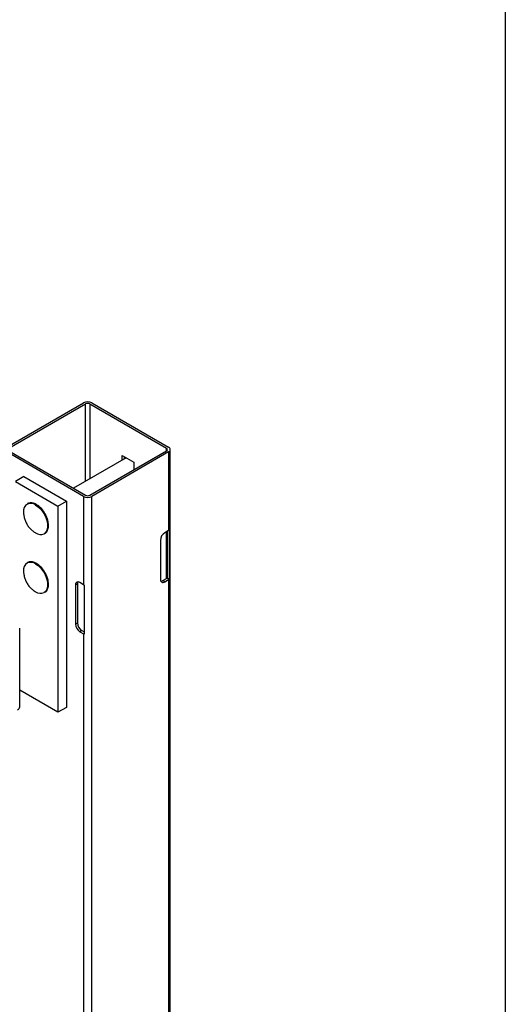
# Model space of a CAD drawing. Header units: inches. Extents: x 0.2 to 10.8, y 0.2 to 8.2.
# Tile 41 of 43: x 10.329 to 10.75, y 5.955 to 6.807. Entities that reach past the tile are written whole.
import ezdxf

# ---------------------------------------------------------------- set-up
doc = ezdxf.new("R2010")
doc.units = ezdxf.units.IN
doc.header["$MEASUREMENT"] = 0
doc.layers.add('TEXT', color=140, linetype='Continuous', lineweight=25)

msp = doc.modelspace()

# ---------------------------------------------------------------- linework, layer by layer
for p, q in [((10.31788, 6.43695), (10.38447, 6.47539)), ((10.38618, 6.4744), (10.31959, 6.43596)), ((10.38618, 6.40744), (10.38618, 6.4744)), ((10.45642, 6.43596), (10.38983, 6.4744)), ((10.38983, 6.4744), (10.38983, 6.40955)), ((10.39154, 6.47539), (10.45813, 6.43695)), ((10.38447, 6.39443), (10.31788, 6.43287)), ((10.31959, 6.43385), (10.38618, 6.39542)), ((10.38983, 6.39542), (10.45642, 6.43385)), ((10.45813, 6.43287), (10.39154, 6.39443)), ((10.41806, 6.42993), (10.42819, 6.42408)), ((10.41806, 6.42585), (10.41806, 6.42993)), ((10.45642, 6.43385), (10.45642, 6.43596)), ((10.45813, 6.43287), (10.45813, 6.36482)), ((10.45959, 4.01506), (10.45959, 6.43491)), ((10.42154, 6.42786), (10.37576, 6.40143)), ((10.41977, 6.42895), (10.41977, 6.42683)), ((10.42819, 6.42408), (10.42819, 6.41756)), ((10.33276, 6.41152), (10.3254, 6.40727)), ((10.3254, 6.40727), (10.36223, 6.38601)), ((10.33276, 6.41152), (10.36959, 6.39026)), ((10.36223, 6.38601), (10.36959, 6.39026)), ((10.36959, 6.39026), (10.36959, 6.21164)), ((10.38447, 6.39443), (10.38447, 6.31788)), ((10.39154, 3.97458), (10.39154, 6.39443)), ((10.36223, 6.38601), (10.36223, 6.20739)), ((10.45813, 6.36482), (10.45489, 6.36295)), ((10.45642, 6.32328), (10.45642, 6.36384)), ((10.45691, 6.36412), (10.45691, 6.32368)), ((10.45867, 6.36519), (10.45867, 6.32266)), ((10.45106, 6.35632), (10.45106, 6.32264)), ((10.38447, 6.31788), (10.38123, 6.31975)), ((10.45318, 6.32141), (10.45642, 6.32328)), ((10.45489, 6.32042), (10.45318, 6.32141)), ((10.45489, 6.32042), (10.45813, 6.32229)), ((10.45867, 6.32266), (10.45691, 6.32368)), ((10.45813, 6.32229), (10.45813, 5.34415)), ((10.37911, 6.31852), (10.3774, 6.31754)), ((10.3774, 6.31754), (10.3774, 6.28385)), ((10.37911, 6.31852), (10.37911, 6.28484)), ((10.38511, 6.31757), (10.38511, 6.27504)), ((10.3774, 6.28385), (10.37911, 6.28484)), ((10.32915, 6.21217), (10.32915, 6.28022)), ((10.38294, 6.27821), (10.38123, 6.27722)), ((10.38123, 6.27722), (10.38447, 6.27535)), ((10.38294, 6.27821), (10.38511, 6.27695)), ((10.38447, 6.27535), (10.38447, 5.2972)), ((10.36223, 6.20739), (10.32915, 6.22648)), ((10.36959, 6.21164), (10.36223, 6.20739))]:
    msp.add_line(p, q)
at = {"flags": 128}
for points in [[(10.34292, 6.38692), (10.34503, 6.38546), (10.34704, 6.38356), (10.34889, 6.38131), (10.35049, 6.3788), (10.35178, 6.37612), (10.35271, 6.3734), (10.35324, 6.37073), (10.35335, 6.36823), (10.35303, 6.36601), (10.3523, 6.36414), (10.35118, 6.36272), (10.3503, 6.36208)], [(10.34292, 6.33588), (10.34503, 6.33442), (10.34704, 6.33253), (10.34889, 6.33028), (10.35049, 6.32777), (10.35178, 6.32509), (10.35271, 6.32236), (10.35324, 6.3197), (10.35335, 6.3172), (10.35303, 6.31497), (10.3523, 6.31311), (10.35118, 6.31168), (10.3503, 6.31104)]]:
    msp.add_lwpolyline(points, dxfattribs=at)
for centre, radius, start, end in [((10.38801, 6.46857), 0.00769, 62.60967, 117.39033), ((10.38801, 6.47088), 0.00397, 62.60967, 117.39033), ((10.45602, 6.43491), 0.00113, 290.78342, 69.21658), ((10.45735, 6.43491), 0.00218, 290.78342, 69.21658), ((10.38801, 6.39894), 0.00397, 242.60967, 297.39033), ((10.33957, 6.38171), 0.00715, 121.85143, 188.18253), ((10.33857, 6.38082), 0.0075, 54.45567, 111.7176), ((10.38801, 6.40125), 0.00769, 242.60967, 297.39033), ((10.34726, 6.36905), 0.00761, 234.32109, 293.60267), ((10.45937, 6.35594), 0.00832, 122.60548, 177.39452), ((10.45607, 6.36841), 0.00413, 299.80108, 308.86945), ((10.33957, 6.33067), 0.00715, 121.85143, 188.18253), ((10.33857, 6.32978), 0.0075, 54.45567, 111.7176), ((10.37973, 6.31792), 0.00237, 50.79671, 189.21404), ((10.38248, 6.31866), 0.00337, 151.50744, 182.33558), ((10.45339, 6.32226), 0.00237, 170.78596, 309.20329), ((10.45137, 6.32426), 0.00337, 271.51091, 302.33246), ((10.45551, 6.32491), 0.00187, 299.15982, 318.62159), ((10.45607, 6.32588), 0.00413, 299.80108, 308.86945), ((10.34726, 6.31801), 0.00761, 234.32109, 293.60267), ((10.38711, 6.32248), 0.00531, 240.15548, 247.82929), ((10.38742, 6.28522), 0.00832, 182.60548, 237.39452), ((10.38571, 6.28423), 0.00832, 182.60548, 237.39452), ((10.38711, 6.27996), 0.00531, 240.15548, 247.82929), ((10.3259, 6.2125), 0.00326, 294.37466, 354.3052)]:
    msp.add_arc(centre, radius, start, end)
for points, knots in [([(10.34378, 6.38725), (10.34366, 6.38733), (10.34304, 6.38773), (10.34188, 6.38823), (10.34034, 6.3887), (10.33881, 6.38886), (10.33733, 6.38873), (10.33645, 6.38834), (10.33602, 6.38815)], [0, 0, 0, 0, 0.043184, 0.227816, 0.415596, 0.607211, 0.80504, 1, 1, 1, 1]), ([(10.35105, 6.37955), (10.35055, 6.38036), (10.34985, 6.38149), (10.34867, 6.383), (10.34762, 6.3842), (10.34631, 6.38545), (10.34502, 6.3865), (10.34416, 6.38702), (10.34378, 6.38725)], [0, 0, 0, 0, 0.249339, 0.349621, 0.514488, 0.682856, 0.860775, 1, 1, 1, 1]), ([(10.33255, 6.38065), (10.33254, 6.38021), (10.33251, 6.37866), (10.333, 6.37603), (10.33401, 6.37284), (10.33557, 6.36981), (10.33755, 6.36714), (10.33986, 6.36491), (10.34162, 6.36352), (10.34268, 6.36297), (10.34283, 6.3629)], [0, 0, 0, 0, 0.0616759, 0.2158539, 0.3714572, 0.5288978, 0.6890451, 0.8337149, 0.9774147, 1, 1, 1, 1]), ([(10.35094, 6.36225), (10.35131, 6.3625), (10.35212, 6.36304), (10.35302, 6.36434), (10.3537, 6.36593), (10.35406, 6.36773), (10.35414, 6.36966), (10.35395, 6.3717), (10.35353, 6.37367), (10.35297, 6.37544), (10.35222, 6.37737), (10.35151, 6.37869), (10.35105, 6.37955)], [0, 0, 0, 0, 0.091389, 0.20131, 0.309822, 0.415864, 0.519062, 0.618363, 0.724451, 0.803022, 0.872575, 1, 1, 1, 1]), ([(10.34378, 6.33622), (10.34366, 6.33629), (10.34304, 6.3367), (10.34188, 6.33719), (10.34034, 6.33767), (10.33881, 6.33783), (10.33733, 6.3377), (10.33645, 6.33731), (10.33602, 6.33712)], [0, 0, 0, 0, 0.043184, 0.227816, 0.415596, 0.607211, 0.80504, 1, 1, 1, 1]), ([(10.35105, 6.32852), (10.35055, 6.32933), (10.34985, 6.33045), (10.34867, 6.33197), (10.34762, 6.33316), (10.34631, 6.33442), (10.34502, 6.33547), (10.34416, 6.33599), (10.34378, 6.33622)], [0, 0, 0, 0, 0.249339, 0.349621, 0.514488, 0.682856, 0.860775, 1, 1, 1, 1]), ([(10.33255, 6.32962), (10.33254, 6.32918), (10.33251, 6.32763), (10.333, 6.325), (10.33401, 6.3218), (10.33557, 6.31878), (10.33755, 6.3161), (10.33986, 6.31387), (10.34162, 6.31248), (10.34268, 6.31194), (10.34283, 6.31187)], [0, 0, 0, 0, 0.061676, 0.215854, 0.371457, 0.528898, 0.689045, 0.833715, 0.977415, 1, 1, 1, 1]), ([(10.35094, 6.31122), (10.35131, 6.31146), (10.35212, 6.31201), (10.35302, 6.3133), (10.3537, 6.3149), (10.35406, 6.3167), (10.35414, 6.31862), (10.35395, 6.32067), (10.35353, 6.32263), (10.35297, 6.32441), (10.35222, 6.32633), (10.35151, 6.32766), (10.35105, 6.32852)], [0, 0, 0, 0, 0.091389, 0.20131, 0.309822, 0.415864, 0.519062, 0.618363, 0.724451, 0.803022, 0.872575, 1, 1, 1, 1])]:
    msp.add_open_spline(points, degree=3, knots=knots)
at = {"layer": 'TEXT'}
msp.add_line((10.75, 8.25), (10.75, 0.25), dxfattribs=at)

doc.saveas('drawing.dxf')
